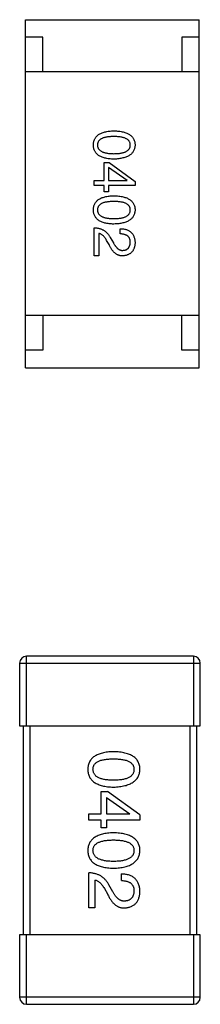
# Model space of a CAD drawing. Header units: millimetres. Extents: x 72 to 239, y 133 to 319.
# Tile 40 of 240: x 156.418 to 156.938, y 170.019 to 172.848. Entities that reach past the tile are written whole.
import ezdxf

# ---------------------------------------------------------------- set-up
doc = ezdxf.new("R2010")
doc.units = ezdxf.units.MM
doc.header["$LTSCALE"] = 5
doc.layers.get('0').update_dxf_attribs({"linetype": 'CONTINUOUS'})

msp = doc.modelspace()

# ---------------------------------------------------------------- linework, layer by layer
for p, q in [((156.4349, 172.848), (156.9349, 172.848)), ((156.4349, 171.848), (156.4349, 172.848)), ((156.9349, 171.848), (156.9349, 172.848)), ((156.4849, 172.798), (156.4349, 172.798)), ((156.4849, 172.698), (156.4849, 172.798)), ((156.9349, 172.798), (156.8849, 172.798)), ((156.8849, 172.798), (156.8849, 172.698)), ((156.9349, 172.698), (156.4349, 172.698)), ((156.6614, 172.4373), (156.6758, 172.4373)), ((156.6614, 172.3855), (156.6614, 172.4373)), ((156.6758, 172.4373), (156.7506, 172.3835)), ((156.6738, 172.4235), (156.6738, 172.3855)), ((156.7276, 172.3861), (156.6738, 172.4235)), ((156.6325, 172.3855), (156.6614, 172.3855)), ((156.6325, 172.3711), (156.6325, 172.3855)), ((156.6738, 172.3855), (156.7276, 172.3855)), ((156.7276, 172.3855), (156.7276, 172.3861)), ((156.7506, 172.3835), (156.7506, 172.3711)), ((156.6614, 172.3711), (156.6325, 172.3711)), ((156.6614, 172.3534), (156.6614, 172.3711)), ((156.6738, 172.3534), (156.6614, 172.3534)), ((156.7506, 172.3711), (156.6738, 172.3711)), ((156.6738, 172.3711), (156.6738, 172.3534)), ((156.6325, 172.1695), (156.6325, 172.2501)), ((156.6463, 172.2337), (156.6463, 172.1695)), ((156.7079, 172.2324), (156.7079, 172.2475)), ((156.6758, 172.2016), (156.6686, 172.214)), ((156.6791, 172.2226), (156.6883, 172.2068)), ((156.6463, 172.1695), (156.6325, 172.1695)), ((156.9349, 171.998), (156.4349, 171.998)), ((156.4849, 171.998), (156.4849, 171.898)), ((156.8849, 171.898), (156.8849, 171.998)), ((156.4849, 171.898), (156.4349, 171.898)), ((156.9349, 171.898), (156.8849, 171.898)), ((156.4349, 171.848), (156.9349, 171.848)), ((156.9184, 171.019), (156.4384, 171.019)), ((156.4384, 170.819), (156.4384, 171.019)), ((156.9184, 171.019), (156.9184, 170.819)), ((156.4184, 170.999), (156.9384, 170.999)), ((156.4184, 170.999), (156.4184, 170.819)), ((156.9384, 170.819), (156.9384, 170.999)), ((156.4184, 170.819), (156.9384, 170.819)), ((156.4284, 170.819), (156.4284, 170.219)), ((156.4484, 170.219), (156.4484, 170.819)), ((156.9084, 170.819), (156.9084, 170.219)), ((156.9284, 170.219), (156.9284, 170.819)), ((156.6532, 170.6306), (156.6713, 170.6306)), ((156.6532, 170.5659), (156.6532, 170.6306)), ((156.7647, 170.5634), (156.6713, 170.6306)), ((156.6688, 170.6134), (156.6688, 170.5659)), ((156.6688, 170.6134), (156.736, 170.5667)), ((156.6172, 170.5659), (156.6532, 170.5659)), ((156.6172, 170.5478), (156.6172, 170.5659)), ((156.6688, 170.5659), (156.736, 170.5659)), ((156.736, 170.5659), (156.736, 170.5667)), ((156.7647, 170.5634), (156.7647, 170.5478)), ((156.6532, 170.5478), (156.6172, 170.5478)), ((156.6532, 170.5257), (156.6532, 170.5478)), ((156.7647, 170.5478), (156.6688, 170.5478)), ((156.6688, 170.5478), (156.6688, 170.5257)), ((156.6688, 170.5257), (156.6532, 170.5257)), ((156.6172, 170.2958), (156.6172, 170.3966)), ((156.7114, 170.3745), (156.7114, 170.3934)), ((156.6344, 170.3761), (156.6344, 170.2958)), ((156.6623, 170.3516), (156.6713, 170.336)), ((156.6868, 170.3425), (156.6754, 170.3622)), ((156.6344, 170.2958), (156.6172, 170.2958)), ((156.9384, 170.219), (156.4184, 170.219)), ((156.4184, 170.219), (156.4184, 170.039)), ((156.4384, 170.019), (156.4384, 170.219)), ((156.9184, 170.219), (156.9184, 170.019)), ((156.9384, 170.039), (156.9384, 170.219)), ((156.9384, 170.039), (156.4184, 170.039)), ((156.4384, 170.019), (156.9184, 170.019))]:
    msp.add_line(p, q)
for centre, start, end in [((156.4384, 170.999), 90, 180), ((156.9184, 170.999), 0, 90), ((156.4384, 170.039), 180, 270), ((156.9184, 170.039), 270, 0)]:
    msp.add_arc(centre, 0.02, start, end)
for points, knots in [([(156.6306, 172.4879), (156.6306, 172.4895), (156.6308, 172.4926), (156.6315, 172.4971), (156.6328, 172.5013), (156.6344, 172.5052), (156.6365, 172.5089), (156.6391, 172.5122), (156.6421, 172.5152), (156.6457, 172.5178), (156.6496, 172.5203), (156.654, 172.5223), (156.6588, 172.5241), (156.6641, 172.5256), (156.6698, 172.5269), (156.676, 172.5277), (156.6826, 172.5283), (156.6872, 172.5285), (156.6896, 172.5286)], [0, 0, 0, 0, 0.059135, 0.115606, 0.169241, 0.221578, 0.273261, 0.324749, 0.377329, 0.431642, 0.488541, 0.548597, 0.612232, 0.680174, 0.752504, 0.829777, 0.912307, 1, 1, 1, 1]), ([(156.6896, 172.5286), (156.692, 172.5285), (156.6967, 172.5283), (156.7036, 172.5277), (156.71, 172.5269), (156.7159, 172.5256), (156.7214, 172.5242), (156.7264, 172.5223), (156.7309, 172.5203), (156.735, 172.5179), (156.7386, 172.5152), (156.7417, 172.5122), (156.7444, 172.5089), (156.7466, 172.5053), (156.7483, 172.5013), (156.7496, 172.4971), (156.7503, 172.4926), (156.7505, 172.4895), (156.7506, 172.4879)], [0, 0, 0, 0, 0.088823, 0.172287, 0.250296, 0.323438, 0.392244, 0.456221, 0.516635, 0.573871, 0.628, 0.680335, 0.731489, 0.782557, 0.834044, 0.886738, 0.942089, 1, 1, 1, 1]), ([(156.6896, 172.4473), (156.6872, 172.4474), (156.6826, 172.4475), (156.676, 172.4481), (156.6698, 172.449), (156.6641, 172.4502), (156.6588, 172.4517), (156.654, 172.4535), (156.6496, 172.4556), (156.6456, 172.458), (156.6421, 172.4607), (156.6391, 172.4637), (156.6365, 172.467), (156.6344, 172.4706), (156.6328, 172.4745), (156.6315, 172.4787), (156.6308, 172.4832), (156.6306, 172.4863), (156.6306, 172.4879)], [0, 0, 0, 0, 0.08769, 0.170218, 0.24749, 0.319818, 0.387758, 0.451391, 0.511445, 0.568185, 0.622681, 0.67526, 0.726746, 0.778428, 0.830764, 0.884397, 0.940866, 1, 1, 1, 1]), ([(156.6896, 172.5122), (156.6877, 172.5122), (156.684, 172.5121), (156.6786, 172.5118), (156.6736, 172.5114), (156.669, 172.5107), (156.6648, 172.5099), (156.6609, 172.5089), (156.6574, 172.5076), (156.6542, 172.5062), (156.6514, 172.5046), (156.649, 172.5028), (156.6469, 172.5008), (156.6453, 172.4986), (156.6439, 172.4962), (156.643, 172.4936), (156.6425, 172.4908), (156.6424, 172.4889), (156.6424, 172.4879)], [0, 0, 0, 0, 0.096457, 0.187288, 0.27178, 0.350132, 0.423455, 0.491343, 0.554037, 0.612253, 0.666313, 0.717038, 0.764921, 0.811214, 0.856775, 0.902988, 0.950234, 1, 1, 1, 1]), ([(156.6424, 172.4879), (156.6424, 172.4869), (156.6425, 172.485), (156.6432, 172.4821), (156.6442, 172.4794), (156.6455, 172.477), (156.6472, 172.4747), (156.6493, 172.4727), (156.6517, 172.4708), (156.6545, 172.4691), (156.6577, 172.4677), (156.6612, 172.4664), (156.665, 172.4654), (156.6693, 172.4645), (156.6738, 172.4638), (156.6788, 172.4634), (156.684, 172.4631), (156.6877, 172.463), (156.6896, 172.463)], [0, 0, 0, 0, 0.050879, 0.099377, 0.146973, 0.193618, 0.240619, 0.289461, 0.34047, 0.395283, 0.453059, 0.515633, 0.582666, 0.655287, 0.732971, 0.815933, 0.905166, 1, 1, 1, 1]), ([(156.7368, 172.4879), (156.7367, 172.4889), (156.7367, 172.4908), (156.7361, 172.4936), (156.7352, 172.4962), (156.7339, 172.4986), (156.7322, 172.5008), (156.7302, 172.5028), (156.7277, 172.5046), (156.7249, 172.5062), (156.7218, 172.5076), (156.7183, 172.5089), (156.7144, 172.5099), (156.7101, 172.5108), (156.7055, 172.5114), (156.7005, 172.5118), (156.6952, 172.5121), (156.6915, 172.5122), (156.6896, 172.5122)], [0, 0, 0, 0, 0.049764, 0.097007, 0.143217, 0.188577, 0.235116, 0.282997, 0.333719, 0.387776, 0.445989, 0.508679, 0.576563, 0.649481, 0.728235, 0.812722, 0.903548, 1, 1, 1, 1]), ([(156.6896, 172.463), (156.6915, 172.463), (156.6952, 172.4631), (156.7005, 172.4634), (156.7055, 172.4638), (156.7101, 172.4645), (156.7144, 172.4654), (156.7183, 172.4664), (156.7218, 172.4677), (156.725, 172.4691), (156.7277, 172.4708), (156.7302, 172.4727), (156.7322, 172.4747), (156.7339, 172.477), (156.7352, 172.4794), (156.7361, 172.4821), (156.7367, 172.485), (156.7367, 172.4869), (156.7368, 172.4879)], [0, 0, 0, 0, 0.095719, 0.185854, 0.269738, 0.347952, 0.420315, 0.487894, 0.550245, 0.608186, 0.662454, 0.713283, 0.761375, 0.808209, 0.854301, 0.901312, 0.949396, 1, 1, 1, 1]), ([(156.7506, 172.4879), (156.7505, 172.4864), (156.7503, 172.4833), (156.7494, 172.4789), (156.7481, 172.4747), (156.7463, 172.4708), (156.7441, 172.4673), (156.7414, 172.464), (156.7383, 172.461), (156.7346, 172.4583), (156.7306, 172.4559), (156.7261, 172.4538), (156.7211, 172.452), (156.7157, 172.4505), (156.7098, 172.4492), (156.7035, 172.4483), (156.6967, 172.4476), (156.692, 172.4474), (156.6896, 172.4473)], [0, 0, 0, 0, 0.057415, 0.112361, 0.16496, 0.216437, 0.267441, 0.318839, 0.371478, 0.426325, 0.483626, 0.544235, 0.608673, 0.677374, 0.750405, 0.828394, 0.911525, 1, 1, 1, 1]), ([(156.6306, 172.3014), (156.6306, 172.303), (156.6308, 172.3061), (156.6315, 172.3106), (156.6328, 172.3148), (156.6344, 172.3187), (156.6365, 172.3223), (156.6391, 172.3256), (156.6421, 172.3287), (156.6457, 172.3313), (156.6496, 172.3338), (156.654, 172.3358), (156.6588, 172.3376), (156.6641, 172.3391), (156.6698, 172.3403), (156.676, 172.3412), (156.6826, 172.3418), (156.6872, 172.342), (156.6896, 172.3421)], [0, 0, 0, 0, 0.059135, 0.115606, 0.169241, 0.221578, 0.273261, 0.324749, 0.377329, 0.431642, 0.488541, 0.548597, 0.612232, 0.680174, 0.752504, 0.829777, 0.912307, 1, 1, 1, 1]), ([(156.6896, 172.3257), (156.6877, 172.3256), (156.684, 172.3256), (156.6786, 172.3253), (156.6736, 172.3249), (156.669, 172.3242), (156.6648, 172.3233), (156.6609, 172.3224), (156.6574, 172.3211), (156.6542, 172.3197), (156.6514, 172.3181), (156.649, 172.3163), (156.6469, 172.3143), (156.6453, 172.3121), (156.6439, 172.3097), (156.643, 172.3071), (156.6425, 172.3043), (156.6424, 172.3024), (156.6424, 172.3014)], [0, 0, 0, 0, 0.096457, 0.187288, 0.27178, 0.350132, 0.423455, 0.491343, 0.554037, 0.612253, 0.666313, 0.717038, 0.764921, 0.811214, 0.856775, 0.902988, 0.950234, 1, 1, 1, 1]), ([(156.6896, 172.3421), (156.692, 172.342), (156.6967, 172.3418), (156.7036, 172.3412), (156.71, 172.3403), (156.7159, 172.3391), (156.7214, 172.3376), (156.7264, 172.3358), (156.7309, 172.3337), (156.735, 172.3313), (156.7386, 172.3287), (156.7417, 172.3257), (156.7444, 172.3223), (156.7466, 172.3187), (156.7483, 172.3148), (156.7496, 172.3106), (156.7503, 172.3061), (156.7505, 172.303), (156.7506, 172.3014)], [0, 0, 0, 0, 0.088823, 0.172287, 0.250296, 0.323438, 0.392244, 0.456221, 0.516635, 0.573871, 0.628, 0.680335, 0.731489, 0.782557, 0.834044, 0.886738, 0.942089, 1, 1, 1, 1]), ([(156.7368, 172.3014), (156.7367, 172.3024), (156.7367, 172.3043), (156.7361, 172.3071), (156.7352, 172.3097), (156.7339, 172.3121), (156.7322, 172.3143), (156.7302, 172.3163), (156.7277, 172.3181), (156.7249, 172.3197), (156.7218, 172.3211), (156.7183, 172.3224), (156.7144, 172.3233), (156.7101, 172.3242), (156.7055, 172.3249), (156.7005, 172.3253), (156.6952, 172.3256), (156.6915, 172.3256), (156.6896, 172.3257)], [0, 0, 0, 0, 0.049764, 0.097007, 0.143217, 0.188577, 0.235116, 0.282997, 0.333719, 0.387776, 0.445989, 0.508679, 0.576563, 0.649481, 0.728235, 0.812722, 0.903548, 1, 1, 1, 1]), ([(156.6896, 172.2607), (156.6872, 172.2608), (156.6826, 172.261), (156.676, 172.2616), (156.6698, 172.2625), (156.6641, 172.2637), (156.6588, 172.2652), (156.654, 172.267), (156.6496, 172.2691), (156.6456, 172.2715), (156.6421, 172.2742), (156.6391, 172.2772), (156.6365, 172.2805), (156.6344, 172.2841), (156.6328, 172.288), (156.6315, 172.2922), (156.6308, 172.2967), (156.6306, 172.2998), (156.6306, 172.3014)], [0, 0, 0, 0, 0.08769, 0.170218, 0.24749, 0.319818, 0.387758, 0.451391, 0.511445, 0.568185, 0.622681, 0.67526, 0.726746, 0.778428, 0.830764, 0.884397, 0.940866, 1, 1, 1, 1]), ([(156.6424, 172.3014), (156.6424, 172.3004), (156.6425, 172.2984), (156.6432, 172.2956), (156.6442, 172.2929), (156.6455, 172.2905), (156.6472, 172.2882), (156.6493, 172.2862), (156.6517, 172.2843), (156.6545, 172.2826), (156.6577, 172.2812), (156.6612, 172.2799), (156.665, 172.2788), (156.6693, 172.278), (156.6738, 172.2773), (156.6788, 172.2768), (156.684, 172.2765), (156.6877, 172.2765), (156.6896, 172.2765)], [0, 0, 0, 0, 0.050879, 0.099377, 0.146973, 0.193618, 0.240619, 0.289461, 0.34047, 0.395283, 0.453059, 0.515633, 0.582666, 0.655287, 0.732971, 0.815933, 0.905166, 1, 1, 1, 1]), ([(156.6896, 172.2765), (156.6915, 172.2765), (156.6952, 172.2765), (156.7005, 172.2768), (156.7055, 172.2773), (156.7101, 172.278), (156.7144, 172.2789), (156.7183, 172.2799), (156.7218, 172.2812), (156.725, 172.2826), (156.7277, 172.2843), (156.7302, 172.2861), (156.7322, 172.2882), (156.7339, 172.2904), (156.7352, 172.2929), (156.7361, 172.2956), (156.7367, 172.2984), (156.7367, 172.3004), (156.7368, 172.3014)], [0, 0, 0, 0, 0.095719, 0.185854, 0.269738, 0.347952, 0.420315, 0.487894, 0.550245, 0.608186, 0.662454, 0.713283, 0.761375, 0.808209, 0.854301, 0.901312, 0.949396, 1, 1, 1, 1]), ([(156.7506, 172.3014), (156.7505, 172.2998), (156.7503, 172.2968), (156.7494, 172.2923), (156.7481, 172.2882), (156.7463, 172.2843), (156.7441, 172.2807), (156.7414, 172.2775), (156.7383, 172.2745), (156.7346, 172.2718), (156.7306, 172.2694), (156.7261, 172.2673), (156.7211, 172.2655), (156.7157, 172.2639), (156.7098, 172.2627), (156.7035, 172.2617), (156.6967, 172.2611), (156.692, 172.2609), (156.6896, 172.2607)], [0, 0, 0, 0, 0.057415, 0.112361, 0.16496, 0.216437, 0.267441, 0.318839, 0.371478, 0.426325, 0.483626, 0.544235, 0.608673, 0.677374, 0.750405, 0.828394, 0.911525, 1, 1, 1, 1]), ([(156.6325, 172.2501), (156.6338, 172.2501), (156.6364, 172.25), (156.6402, 172.2496), (156.6439, 172.249), (156.6475, 172.2482), (156.6509, 172.2472), (156.6541, 172.246), (156.6573, 172.2446), (156.6602, 172.2429), (156.6631, 172.2411), (156.6658, 172.2391), (156.6684, 172.2368), (156.6708, 172.2344), (156.6731, 172.2317), (156.6752, 172.2289), (156.6773, 172.2258), (156.6785, 172.2237), (156.6791, 172.2226)], [0, 0, 0, 0, 0.069512, 0.136307, 0.201431, 0.265186, 0.327322, 0.388242, 0.448098, 0.507757, 0.566952, 0.626243, 0.686026, 0.745963, 0.807549, 0.869906, 0.934172, 1, 1, 1, 1]), ([(156.6686, 172.214), (156.6678, 172.2154), (156.6662, 172.2182), (156.6636, 172.2219), (156.661, 172.2251), (156.6582, 172.2278), (156.6554, 172.2301), (156.6524, 172.2318), (156.6494, 172.2331), (156.6473, 172.2335), (156.6463, 172.2337)], [0, 0, 0, 0, 0.158292, 0.304606, 0.440272, 0.565336, 0.681745, 0.791834, 0.896966, 1, 1, 1, 1]), ([(156.7079, 172.2475), (156.7096, 172.2474), (156.7129, 172.2473), (156.7176, 172.2468), (156.722, 172.2459), (156.726, 172.2448), (156.7298, 172.2433), (156.7333, 172.2415), (156.7364, 172.2394), (156.7393, 172.237), (156.7418, 172.2343), (156.744, 172.2313), (156.7459, 172.228), (156.7475, 172.2243), (156.7488, 172.2204), (156.7497, 172.2161), (156.7503, 172.2116), (156.7505, 172.2085), (156.7506, 172.2068)], [0, 0, 0, 0, 0.074935, 0.145873, 0.212498, 0.27598, 0.33603, 0.394042, 0.450372, 0.505546, 0.560812, 0.616481, 0.673265, 0.732328, 0.7938, 0.858943, 0.92718, 1, 1, 1, 1]), ([(156.7368, 172.2088), (156.7368, 172.2097), (156.7367, 172.2115), (156.7364, 172.2142), (156.7358, 172.2166), (156.735, 172.2189), (156.734, 172.221), (156.7328, 172.2229), (156.7313, 172.2247), (156.7296, 172.2262), (156.7277, 172.2276), (156.7255, 172.2289), (156.7231, 172.2298), (156.7205, 172.2307), (156.7177, 172.2314), (156.7146, 172.2319), (156.7114, 172.2323), (156.7091, 172.2324), (156.7079, 172.2324)], [0, 0, 0, 0, 0.065945, 0.127767, 0.186553, 0.242898, 0.297728, 0.351599, 0.404854, 0.459191, 0.515338, 0.573322, 0.634405, 0.698538, 0.767039, 0.84022, 0.917406, 1, 1, 1, 1]), ([(156.6883, 172.2068), (156.6887, 172.2059), (156.6897, 172.2041), (156.6912, 172.2015), (156.6928, 172.1991), (156.6944, 172.1969), (156.696, 172.1949), (156.6976, 172.193), (156.6993, 172.1914), (156.701, 172.19), (156.7027, 172.1887), (156.7045, 172.1876), (156.7063, 172.1867), (156.7082, 172.186), (156.71, 172.1855), (156.7119, 172.1852), (156.7139, 172.1851), (156.7152, 172.1852), (156.7158, 172.1852)], [0, 0, 0, 0, 0.084365, 0.165386, 0.24176, 0.314729, 0.38433, 0.449952, 0.513164, 0.5734, 0.630824, 0.68644, 0.740136, 0.792605, 0.844515, 0.896112, 0.947763, 1, 1, 1, 1]), ([(156.7506, 172.2068), (156.7505, 172.2054), (156.7503, 172.2026), (156.7497, 172.1986), (156.7488, 172.1948), (156.7477, 172.1912), (156.7463, 172.188), (156.7447, 172.185), (156.7429, 172.1822), (156.7408, 172.1797), (156.7384, 172.1775), (156.7358, 172.1756), (156.733, 172.1739), (156.7299, 172.1725), (156.7266, 172.1713), (156.723, 172.1704), (156.7191, 172.1698), (156.7165, 172.1696), (156.7151, 172.1695)], [0, 0, 0, 0, 0.074847, 0.14558, 0.212628, 0.276599, 0.337792, 0.396608, 0.453638, 0.509854, 0.565589, 0.621545, 0.678777, 0.737222, 0.798388, 0.862259, 0.929312, 1, 1, 1, 1]), ([(156.7158, 172.1852), (156.7166, 172.1853), (156.7182, 172.1854), (156.7205, 172.1858), (156.7227, 172.1864), (156.7247, 172.1871), (156.7266, 172.188), (156.7283, 172.1891), (156.7298, 172.1903), (156.7313, 172.1917), (156.7325, 172.1933), (156.7336, 172.195), (156.7345, 172.1969), (156.7353, 172.199), (156.7359, 172.2012), (156.7364, 172.2036), (156.7366, 172.2061), (156.7367, 172.2079), (156.7368, 172.2088)], [0, 0, 0, 0, 0.069456, 0.136175, 0.198596, 0.258993, 0.316838, 0.37342, 0.428889, 0.48454, 0.540119, 0.597644, 0.65702, 0.718534, 0.783117, 0.851564, 0.923888, 1, 1, 1, 1]), ([(156.7151, 172.1695), (156.7142, 172.1694), (156.7122, 172.1694), (156.7092, 172.1696), (156.7064, 172.1701), (156.7036, 172.1709), (156.7009, 172.172), (156.6982, 172.1733), (156.6956, 172.1749), (156.6931, 172.1768), (156.6907, 172.179), (156.6883, 172.1814), (156.6861, 172.1841), (156.6839, 172.1871), (156.6817, 172.1903), (156.6797, 172.1938), (156.6777, 172.1976), (156.6764, 172.2002), (156.6758, 172.2016)], [0, 0, 0, 0, 0.055083, 0.109453, 0.162685, 0.21614, 0.26961, 0.324284, 0.380202, 0.437433, 0.497084, 0.559152, 0.624288, 0.692446, 0.763862, 0.838743, 0.917269, 1, 1, 1, 1]), ([(156.6885, 170.7447), (156.6855, 170.7446), (156.6798, 170.7444), (156.6715, 170.7437), (156.6638, 170.7426), (156.6566, 170.741), (156.65, 170.7392), (156.644, 170.7369), (156.6385, 170.7343), (156.6336, 170.7313), (156.6292, 170.728), (156.6254, 170.7242), (156.6222, 170.7201), (156.6195, 170.7156), (156.6175, 170.7107), (156.6159, 170.7054), (156.615, 170.6998), (156.6148, 170.6959), (156.6147, 170.6939)], [0, 0, 0, 0, 0.087693, 0.170223, 0.247496, 0.319826, 0.387768, 0.451403, 0.511459, 0.568358, 0.622671, 0.675251, 0.726739, 0.778422, 0.830759, 0.884394, 0.940865, 1, 1, 1, 1]), ([(156.7647, 170.6939), (156.7646, 170.6959), (156.7645, 170.6998), (156.7635, 170.7054), (156.7619, 170.7107), (156.7598, 170.7156), (156.757, 170.7201), (156.7537, 170.7242), (156.7497, 170.728), (156.7452, 170.7313), (156.7401, 170.7343), (156.7345, 170.7369), (156.7282, 170.7392), (156.7214, 170.741), (156.714, 170.7426), (156.706, 170.7437), (156.6974, 170.7444), (156.6915, 170.7446), (156.6885, 170.7447)], [0, 0, 0, 0, 0.057911, 0.113262, 0.165956, 0.217443, 0.268511, 0.319665, 0.372, 0.426129, 0.483365, 0.543779, 0.607756, 0.676562, 0.749704, 0.827713, 0.911177, 1, 1, 1, 1]), ([(156.6295, 170.6939), (156.6295, 170.6951), (156.6296, 170.6975), (156.6303, 170.701), (156.6314, 170.7043), (156.6331, 170.7072), (156.6352, 170.71), (156.6378, 170.7125), (156.6408, 170.7147), (156.6443, 170.7167), (156.6482, 170.7185), (156.6526, 170.7201), (156.6575, 170.7213), (156.6628, 170.7224), (156.6686, 170.7232), (156.6748, 170.7238), (156.6815, 170.7242), (156.6861, 170.7242), (156.6885, 170.7242)], [0, 0, 0, 0, 0.049766, 0.097012, 0.143225, 0.188786, 0.235079, 0.282962, 0.333687, 0.387747, 0.445963, 0.508657, 0.576545, 0.649868, 0.72822, 0.812712, 0.903543, 1, 1, 1, 1]), ([(156.6885, 170.7242), (156.6909, 170.7242), (156.6955, 170.7242), (156.7022, 170.7238), (156.7084, 170.7232), (156.7142, 170.7224), (156.7195, 170.7213), (156.7244, 170.7201), (156.7288, 170.7185), (156.7327, 170.7167), (156.7362, 170.7147), (156.7392, 170.7125), (156.7418, 170.71), (156.7439, 170.7072), (156.7455, 170.7042), (156.7467, 170.701), (156.7474, 170.6975), (156.7475, 170.6951), (156.7475, 170.6939)], [0, 0, 0, 0, 0.096452, 0.187278, 0.271765, 0.350519, 0.423437, 0.491321, 0.554011, 0.612224, 0.666281, 0.717003, 0.764884, 0.811423, 0.856783, 0.902993, 0.950236, 1, 1, 1, 1]), ([(156.6147, 170.6939), (156.6148, 170.6919), (156.615, 170.688), (156.6159, 170.6824), (156.6175, 170.6772), (156.6195, 170.6723), (156.6222, 170.6677), (156.6254, 170.6636), (156.6292, 170.6598), (156.6336, 170.6565), (156.6385, 170.6535), (156.644, 170.6509), (156.65, 170.6486), (156.6566, 170.6468), (156.6638, 170.6452), (156.6715, 170.6442), (156.6798, 170.6434), (156.6855, 170.6432), (156.6885, 170.6431)], [0, 0, 0, 0, 0.059134, 0.115603, 0.169236, 0.221572, 0.273254, 0.32474, 0.377319, 0.431815, 0.488555, 0.548609, 0.612242, 0.680182, 0.75251, 0.829782, 0.91231, 1, 1, 1, 1]), ([(156.6885, 170.6628), (156.6861, 170.6628), (156.6816, 170.6628), (156.675, 170.6632), (156.6688, 170.6638), (156.6631, 170.6646), (156.6578, 170.6657), (156.653, 170.667), (156.6486, 170.6686), (156.6447, 170.6704), (156.6412, 170.6725), (156.6381, 170.6748), (156.6355, 170.6774), (156.6334, 170.6802), (156.6317, 170.6833), (156.6305, 170.6866), (156.6297, 170.6902), (156.6296, 170.6926), (156.6295, 170.6939)], [0, 0, 0, 0, 0.094834, 0.184067, 0.267029, 0.344713, 0.417334, 0.484367, 0.546941, 0.604717, 0.65953, 0.710539, 0.759381, 0.806382, 0.853027, 0.900623, 0.949121, 1, 1, 1, 1]), ([(156.6885, 170.6431), (156.6915, 170.6432), (156.6974, 170.6435), (156.7058, 170.6443), (156.7137, 170.6455), (156.7211, 170.6471), (156.7279, 170.649), (156.7341, 170.6512), (156.7397, 170.6539), (156.7448, 170.6569), (156.7493, 170.6603), (156.7533, 170.664), (156.7567, 170.6681), (156.7595, 170.6726), (156.7616, 170.6774), (156.7633, 170.6826), (156.7644, 170.6881), (156.7646, 170.6919), (156.7647, 170.6939)], [0, 0, 0, 0, 0.088475, 0.171606, 0.249595, 0.322626, 0.391327, 0.455765, 0.516374, 0.573675, 0.628522, 0.681161, 0.732559, 0.783563, 0.83504, 0.887639, 0.942585, 1, 1, 1, 1]), ([(156.7475, 170.6939), (156.7475, 170.6926), (156.7474, 170.6902), (156.7467, 170.6866), (156.7455, 170.6833), (156.7439, 170.6802), (156.7418, 170.6774), (156.7392, 170.6748), (156.7362, 170.6725), (156.7327, 170.6704), (156.7288, 170.6686), (156.7244, 170.667), (156.7195, 170.6657), (156.7142, 170.6646), (156.7084, 170.6638), (156.7022, 170.6632), (156.6955, 170.6628), (156.6909, 170.6628), (156.6885, 170.6628)], [0, 0, 0, 0, 0.050604, 0.098688, 0.145699, 0.191791, 0.238625, 0.286717, 0.337546, 0.391814, 0.449755, 0.512106, 0.579685, 0.652048, 0.730262, 0.814146, 0.904281, 1, 1, 1, 1]), ([(156.6885, 170.5116), (156.6855, 170.5115), (156.6798, 170.5113), (156.6715, 170.5105), (156.6638, 170.5094), (156.6566, 170.5079), (156.65, 170.506), (156.644, 170.5038), (156.6385, 170.5012), (156.6336, 170.4982), (156.6292, 170.4948), (156.6254, 170.4911), (156.6222, 170.4869), (156.6195, 170.4824), (156.6175, 170.4775), (156.6159, 170.4723), (156.615, 170.4666), (156.6148, 170.4627), (156.6147, 170.4608)], [0, 0, 0, 0, 0.087693, 0.170223, 0.247496, 0.319826, 0.387768, 0.451403, 0.511459, 0.568358, 0.622671, 0.675251, 0.726739, 0.778422, 0.830759, 0.884394, 0.940865, 1, 1, 1, 1]), ([(156.7647, 170.4608), (156.7646, 170.4627), (156.7645, 170.4666), (156.7635, 170.4723), (156.7619, 170.4775), (156.7598, 170.4824), (156.757, 170.4869), (156.7537, 170.4911), (156.7497, 170.4948), (156.7452, 170.4982), (156.7401, 170.5012), (156.7345, 170.5038), (156.7282, 170.506), (156.7214, 170.5079), (156.714, 170.5094), (156.706, 170.5105), (156.6974, 170.5113), (156.6915, 170.5115), (156.6885, 170.5116)], [0, 0, 0, 0, 0.057911, 0.113262, 0.165956, 0.217443, 0.268511, 0.319665, 0.372, 0.426129, 0.483365, 0.543779, 0.607756, 0.676562, 0.749704, 0.827713, 0.911177, 1, 1, 1, 1]), ([(156.6295, 170.4608), (156.6295, 170.462), (156.6296, 170.4644), (156.6303, 170.4679), (156.6314, 170.4711), (156.6331, 170.4741), (156.6352, 170.4768), (156.6378, 170.4794), (156.6408, 170.4816), (156.6443, 170.4836), (156.6482, 170.4854), (156.6526, 170.4869), (156.6575, 170.4882), (156.6628, 170.4893), (156.6686, 170.4901), (156.6748, 170.4906), (156.6815, 170.491), (156.6861, 170.4911), (156.6885, 170.4911)], [0, 0, 0, 0, 0.049766, 0.097012, 0.143225, 0.188786, 0.235079, 0.282962, 0.333687, 0.387747, 0.445963, 0.508657, 0.576545, 0.649868, 0.72822, 0.812712, 0.903543, 1, 1, 1, 1]), ([(156.6885, 170.4911), (156.6909, 170.4911), (156.6955, 170.491), (156.7022, 170.4906), (156.7084, 170.4901), (156.7142, 170.4893), (156.7195, 170.4882), (156.7244, 170.4869), (156.7288, 170.4854), (156.7327, 170.4836), (156.7362, 170.4816), (156.7392, 170.4794), (156.7418, 170.4768), (156.7439, 170.4741), (156.7455, 170.4711), (156.7467, 170.4679), (156.7474, 170.4644), (156.7475, 170.462), (156.7475, 170.4608)], [0, 0, 0, 0, 0.096452, 0.187278, 0.271765, 0.350519, 0.423437, 0.491321, 0.554011, 0.612224, 0.666281, 0.717003, 0.764884, 0.811423, 0.856783, 0.902993, 0.950236, 1, 1, 1, 1]), ([(156.6147, 170.4608), (156.6148, 170.4588), (156.615, 170.4549), (156.6159, 170.4493), (156.6175, 170.444), (156.6195, 170.4391), (156.6222, 170.4346), (156.6254, 170.4304), (156.6292, 170.4267), (156.6336, 170.4233), (156.6385, 170.4203), (156.644, 170.4177), (156.65, 170.4155), (156.6566, 170.4136), (156.6638, 170.4121), (156.6715, 170.411), (156.6798, 170.4102), (156.6855, 170.41), (156.6885, 170.4099)], [0, 0, 0, 0, 0.059134, 0.115603, 0.169236, 0.221572, 0.273254, 0.32474, 0.377319, 0.431815, 0.488555, 0.548609, 0.612242, 0.680182, 0.75251, 0.829782, 0.91231, 1, 1, 1, 1]), ([(156.6885, 170.4296), (156.6861, 170.4296), (156.6816, 170.4297), (156.675, 170.43), (156.6688, 170.4306), (156.6631, 170.4315), (156.6578, 170.4326), (156.653, 170.4339), (156.6486, 170.4354), (156.6447, 170.4373), (156.6412, 170.4394), (156.6381, 170.4417), (156.6355, 170.4442), (156.6334, 170.4471), (156.6317, 170.4501), (156.6305, 170.4535), (156.6297, 170.457), (156.6296, 170.4595), (156.6295, 170.4608)], [0, 0, 0, 0, 0.094834, 0.184067, 0.267029, 0.344713, 0.417334, 0.484367, 0.546941, 0.604717, 0.65953, 0.710539, 0.759381, 0.806382, 0.853027, 0.900623, 0.949121, 1, 1, 1, 1]), ([(156.7475, 170.4608), (156.7475, 170.4595), (156.7474, 170.457), (156.7467, 170.4535), (156.7455, 170.4501), (156.7439, 170.4471), (156.7418, 170.4443), (156.7392, 170.4417), (156.7362, 170.4394), (156.7327, 170.4373), (156.7288, 170.4355), (156.7244, 170.4339), (156.7195, 170.4326), (156.7142, 170.4315), (156.7084, 170.4306), (156.7022, 170.43), (156.6955, 170.4297), (156.6909, 170.4296), (156.6885, 170.4296)], [0, 0, 0, 0, 0.050604, 0.098688, 0.145699, 0.191791, 0.238625, 0.286717, 0.337546, 0.391814, 0.449755, 0.512106, 0.579685, 0.652048, 0.730262, 0.814146, 0.904281, 1, 1, 1, 1]), ([(156.6885, 170.4099), (156.6915, 170.4101), (156.6974, 170.4103), (156.7058, 170.4112), (156.7137, 170.4124), (156.7211, 170.4139), (156.7279, 170.4158), (156.7341, 170.4181), (156.7397, 170.4207), (156.7448, 170.4237), (156.7493, 170.4271), (156.7533, 170.4308), (156.7567, 170.4349), (156.7595, 170.4394), (156.7616, 170.4442), (156.7633, 170.4494), (156.7644, 170.455), (156.7646, 170.4588), (156.7647, 170.4608)], [0, 0, 0, 0, 0.088475, 0.171606, 0.249595, 0.322626, 0.391327, 0.455765, 0.516374, 0.573675, 0.628522, 0.681161, 0.732559, 0.783563, 0.83504, 0.887639, 0.942585, 1, 1, 1, 1]), ([(156.6754, 170.3622), (156.6746, 170.3636), (156.6731, 170.3663), (156.6706, 170.3701), (156.6679, 170.3737), (156.665, 170.377), (156.662, 170.38), (156.6588, 170.3828), (156.6554, 170.3854), (156.6518, 170.3877), (156.6481, 170.3897), (156.6442, 170.3915), (156.6401, 170.393), (156.6359, 170.3942), (156.6314, 170.3952), (156.6268, 170.396), (156.6221, 170.3965), (156.6188, 170.3966), (156.6172, 170.3966)], [0, 0, 0, 0, 0.065828, 0.130094, 0.192451, 0.254037, 0.313974, 0.373757, 0.433048, 0.492243, 0.551902, 0.611758, 0.672678, 0.734814, 0.798569, 0.863693, 0.930488, 1, 1, 1, 1]), ([(156.7647, 170.3425), (156.7646, 170.3446), (156.7644, 170.3485), (156.7636, 170.3542), (156.7625, 170.3595), (156.7609, 170.3644), (156.7589, 170.369), (156.7566, 170.3731), (156.7538, 170.3769), (156.7506, 170.3803), (156.7471, 170.3833), (156.7431, 170.3859), (156.7388, 170.3881), (156.7341, 170.39), (156.729, 170.3914), (156.7235, 170.3925), (156.7176, 170.3931), (156.7135, 170.3933), (156.7114, 170.3934)], [0, 0, 0, 0, 0.07282, 0.141057, 0.2062, 0.267672, 0.326735, 0.383519, 0.439188, 0.494454, 0.549628, 0.605958, 0.66397, 0.72402, 0.787502, 0.854127, 0.925065, 1, 1, 1, 1]), ([(156.6344, 170.3761), (156.6357, 170.3759), (156.6383, 170.3754), (156.6421, 170.3737), (156.6457, 170.3716), (156.6493, 170.3688), (156.6527, 170.3654), (156.6561, 170.3613), (156.6593, 170.3567), (156.6612, 170.3533), (156.6623, 170.3516)], [0, 0, 0, 0, 0.103034, 0.208166, 0.318255, 0.434664, 0.559728, 0.695394, 0.841708, 1, 1, 1, 1]), ([(156.7114, 170.3745), (156.7129, 170.3745), (156.7157, 170.3744), (156.7198, 170.3739), (156.7236, 170.3733), (156.7272, 170.3724), (156.7304, 170.3713), (156.7334, 170.3701), (156.7361, 170.3685), (156.7385, 170.3668), (156.7406, 170.3648), (156.7425, 170.3626), (156.744, 170.3602), (156.7453, 170.3576), (156.7463, 170.3547), (156.747, 170.3517), (156.7474, 170.3484), (156.7475, 170.3462), (156.7475, 170.345)], [0, 0, 0, 0, 0.082594, 0.15978, 0.232961, 0.301462, 0.365595, 0.426678, 0.484662, 0.540809, 0.595146, 0.648401, 0.702272, 0.757102, 0.813447, 0.872233, 0.934055, 1, 1, 1, 1]), ([(156.6713, 170.336), (156.6721, 170.3343), (156.6736, 170.331), (156.6761, 170.3263), (156.6787, 170.3219), (156.6813, 170.3178), (156.6841, 170.3141), (156.6869, 170.3107), (156.6899, 170.3077), (156.6929, 170.305), (156.696, 170.3027), (156.6993, 170.3007), (156.7026, 170.299), (156.706, 170.2976), (156.7095, 170.2967), (156.7131, 170.296), (156.7167, 170.2957), (156.7192, 170.2958), (156.7205, 170.2958)], [0, 0, 0, 0, 0.082731, 0.161257, 0.236138, 0.307554, 0.375712, 0.440848, 0.502916, 0.562567, 0.619798, 0.675716, 0.73039, 0.78386, 0.837315, 0.890547, 0.944917, 1, 1, 1, 1]), ([(156.7213, 170.3155), (156.7205, 170.3154), (156.7189, 170.3153), (156.7164, 170.3155), (156.7141, 170.3159), (156.7117, 170.3165), (156.7094, 170.3174), (156.7072, 170.3185), (156.705, 170.3198), (156.7028, 170.3215), (156.7006, 170.3232), (156.6986, 170.3253), (156.6965, 170.3276), (156.6945, 170.3301), (156.6925, 170.3329), (156.6905, 170.3359), (156.6886, 170.3391), (156.6875, 170.3414), (156.6868, 170.3425)], [0, 0, 0, 0, 0.052237, 0.103888, 0.155485, 0.207395, 0.259864, 0.31356, 0.369176, 0.4266, 0.486836, 0.550048, 0.61567, 0.685271, 0.75824, 0.834614, 0.915635, 1, 1, 1, 1]), ([(156.7205, 170.2958), (156.7221, 170.296), (156.7254, 170.2962), (156.7302, 170.297), (156.7347, 170.2981), (156.7389, 170.2996), (156.7427, 170.3014), (156.7463, 170.3034), (156.7496, 170.3059), (156.7525, 170.3087), (156.7551, 170.3118), (156.7574, 170.3152), (156.7594, 170.319), (156.7611, 170.3231), (156.7625, 170.3275), (156.7636, 170.3322), (156.7643, 170.3373), (156.7646, 170.3407), (156.7647, 170.3425)], [0, 0, 0, 0, 0.070688, 0.137741, 0.201612, 0.262778, 0.321223, 0.378455, 0.434411, 0.490146, 0.546362, 0.603392, 0.662208, 0.723401, 0.787372, 0.85442, 0.925153, 1, 1, 1, 1]), ([(156.7475, 170.345), (156.7474, 170.3439), (156.7473, 170.3417), (156.747, 170.3385), (156.7464, 170.3355), (156.7456, 170.3327), (156.7446, 170.3302), (156.7435, 170.3278), (156.7421, 170.3256), (156.7406, 170.3236), (156.7388, 170.3219), (156.7369, 170.3204), (156.7348, 170.319), (156.7324, 170.3179), (156.7299, 170.317), (156.7272, 170.3163), (156.7243, 170.3157), (156.7223, 170.3156), (156.7213, 170.3155)], [0, 0, 0, 0, 0.076112, 0.148436, 0.216883, 0.281466, 0.34298, 0.402356, 0.459881, 0.51546, 0.571111, 0.62658, 0.683162, 0.741007, 0.801404, 0.863825, 0.930544, 1, 1, 1, 1])]:
    msp.add_open_spline(points, degree=3, knots=knots)

doc.saveas('drawing.dxf')
